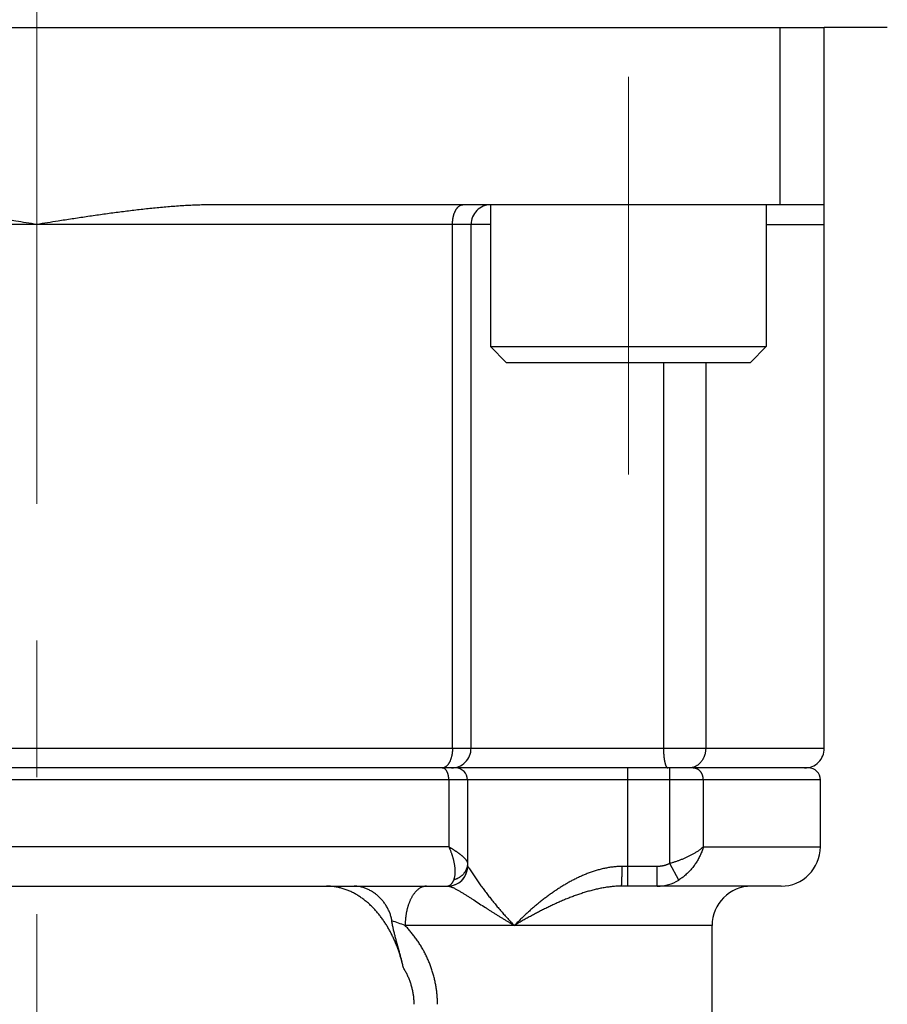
# Model space of a CAD drawing. Header units: millimetres. Extents: x 0 to 1300, y 0 to 891.
# Tile 136 of 142: x 867 to 889, y 488 to 513. Entities that reach past the tile are written whole.
import ezdxf

# ---------------------------------------------------------------- set-up
doc = ezdxf.new("R2010")
doc.units = ezdxf.units.MM
doc.header["$LTSCALE"] = 0.547069
doc.linetypes.add('CENTER', pattern=[50.8, 31.75, -6.35, 6.35, -6.35])
doc.layers.add('NoLayerName_001', color=7, linetype='Continuous')
doc.layers.add('NoLayerName_007', color=7, linetype='Continuous')
doc.styles.get("Standard").update_dxf_attribs({"font": 'txt', "bigfont": 'extfont2'})
doc.dimstyles.get("Standard").update_dxf_attribs({"dimtxt": 2.5, "dimasz": 2.5, "dimexe": 1, "dimexo": 1, "dimtad": 1, "dimdec": 3, "dimzin": 0, "dimdsep": 46, "dimtxsty": 'Standard', "dimcen": 2.5, "dimadec": 3, "dimazin": 0, "dimtfac": 0.75, "dimtdec": 3, "dimtmove": 0, "dimatfit": 3, "dimfxl": 1, "dimarcsym": 0})

# ---------------------------------------------------------------- blocks, each defined once
blk = doc.blocks.new('_OPEN30')
at = {"color": 0, "linetype": 'ByBlock', "lineweight": -2}
for p, q in [((-1, 0.267949), (0, 0)), ((0, 0), (-1, -0.267949)), ((0, 0), (-1, 0))]:
    blk.add_line(p, q, dxfattribs=at)
blk = doc.blocks.new('*D148')
at = {"layer": 'Defpoints', "color": 0}
for p in [(969.104, 617.991), (867.84, 450.491), (976.933, 450.491)]:
    blk.add_point(p, dxfattribs=at)
at = {"layer": 'NoLayerName_001', "color": 0, "linetype": 'Continuous', "lineweight": 13}
for p, q in [((972.104, 617.991), (979.933, 617.991)), ((976.933, 613.491), (976.933, 454.991)), ((870.84, 450.491), (979.933, 450.491))]:
    blk.add_line(p, q, dxfattribs=at)
at = {"layer": 'NoLayerName_001', "color": 0, "lineweight": 13, "xscale": 4.5, "yscale": 4.5, "zscale": 4.5}
for p, rotation in [((976.933, 617.991), 90), ((976.933, 450.491), 270)]:
    blk.add_blockref('_OPEN30', p, dxfattribs=dict(at, rotation=rotation))
at = {"layer": 'NoLayerName_001', "color": 0, "lineweight": 13, "insert": (968.572, 522.92), "char_height": 10.5, "attachment_point": 5, "rotation": 90}
blk.add_mtext('\\W0.8000;168', dxfattribs=at)

msp = doc.modelspace()

# ---------------------------------------------------------------- linework, layer by layer
at = {"layer": 'NoLayerName_001', "color": 4, "linetype": 'CENTER', "lineweight": 13}
msp.add_line((867.8399, 444.82), (867.8399, 722.9913), dxfattribs=at)
at = {"layer": 'NoLayerName_001', "color": 6, "linetype": 'Continuous', "lineweight": 25}
msp.add_line((847.8399, 512.4913), (887.8399, 512.4913), dxfattribs=at)
at = {"layer": 'NoLayerName_001', "color": 7, "linetype": 'Continuous', "lineweight": 25}
msp.add_line((889.4399, 512.4913), (887.8399, 512.4913), dxfattribs=at)
at = {"layer": 'NoLayerName_001', "color": 2, "linetype": 'CENTER', "lineweight": 13}
msp.add_line((882.8637, 501.1447), (882.8637, 511.2378), dxfattribs=at)
at = {"layer": 'NoLayerName_001', "color": 110, "linetype": 'Continuous', "lineweight": 25}
for p, q in [((879.3637, 507.9913), (879.3637, 504.3913)), ((886.3637, 507.9913), (886.3637, 504.3913)), ((879.3637, 504.3913), (886.3637, 504.3913)), ((879.3637, 504.3913), (879.7637, 503.9913)), ((886.3637, 504.3913), (885.9637, 503.9913)), ((879.7637, 503.9913), (885.9637, 503.9913))]:
    msp.add_line(p, q, dxfattribs=at)
at = {"layer": 'NoLayerName_007', "color": 7, "linetype": 'Continuous', "lineweight": 25}
for p, q in [((886.7145, 507.9913), (886.7145, 512.4913)), ((887.8399, 494.1913), (887.8399, 512.4913)), ((887.8399, 507.9913), (872.3399, 507.9913)), ((878.8684, 494.1913), (878.8684, 507.4913)), ((887.4399, 493.6913), (848.2704, 493.6913)), ((878.7767, 493.3913), (878.7767, 491.1913)), ((887.7399, 491.6913), (887.7399, 493.3913)), ((857.4031, 490.6913), (878.2767, 490.6913)), ((886.7399, 490.6913), (882.6873, 490.6913)), ((884.9899, 459.9308), (884.9899, 489.6913))]:
    msp.add_line(p, q, dxfattribs=at)
at = {"layer": 'NoLayerName_007', "color": 8, "linetype": 'Continuous', "lineweight": 25}
for p, q in [((879.3637, 507.4913), (856.3637, 507.4913)), ((878.3963, 494.1913), (878.3963, 507.4913)), ((886.3637, 507.4913), (887.8399, 507.4913)), ((883.7546, 503.9913), (883.7546, 494.1913)), ((884.8271, 503.9913), (884.8271, 494.1913)), ((847.8637, 494.1913), (887.8399, 494.1913)), ((882.8399, 493.6913), (882.8399, 490.6913)), ((883.9169, 491.2689), (883.9169, 493.6913)), ((887.7399, 493.3913), (847.9639, 493.3913)), ((878.3025, 493.3913), (878.3025, 491.6913)), ((884.7675, 491.6913), (884.7675, 493.3913)), ((878.3025, 491.6913), (857.3774, 491.6913)), ((884.7675, 491.6913), (887.7399, 491.6913)), ((884.1414, 490.8465), (883.9169, 491.2689)), ((878.7767, 491.1913), (878.779, 491.1913)), ((883.5969, 491.1913), (882.7039, 491.1913)), ((883.5969, 490.6913), (883.5969, 491.1913)), ((884.9899, 489.6913), (877.1946, 489.6913))]:
    msp.add_line(p, q, dxfattribs=at)
at = {"layer": 'NoLayerName_007', "color": 7, "linetype": 'Continuous', "lineweight": 25}
for centre, radius, start, end in [((879.3684, 507.4913), 0.5, 89.99995, 180), ((878.3684, 494.1913), 0.5, 269.99986, 0), ((887.3399, 494.1913), 0.5, 269.99832, 0), ((878.4767, 493.3913), 0.3, 0, 90), ((887.4399, 493.3913), 0.3, 0, 90.00007), ((886.7399, 491.6913), 1, 270, 0), ((878.2767, 491.1913), 0.5, 270, 0), ((885.9899, 489.6913), 1, 90, 180)]:
    msp.add_arc(centre, radius, start, end, dxfattribs=at)
at = {"layer": 'NoLayerName_007', "color": 8, "linetype": 'Continuous', "lineweight": 25}
for centre, radius, start, end in [((878.1323, 493.8286), 0.1373, 270.01081, 275.0255), ((878.2792, 491.191), 0.4997, 270.00911, 348.78177), ((878.2779, 491.1917), 0.5011, 348.72674, 359.95093), ((883.5973, 491.722), 1.0308, 269.9779, 301.85746), ((872.9202, 478.2619), 12.2025, 69.49516, 71.18264)]:
    msp.add_arc(centre, radius, start, end, dxfattribs=at)
at = {"layer": 'NoLayerName_007', "color": 7, "linetype": 'Continuous', "lineweight": 25}
for points, knots in [([(867.8399, 507.4913), (867.6608, 507.5195), (867.3624, 507.5669), (867.0042, 507.6225), (866.7652, 507.6589), (866.5859, 507.6858), (866.4066, 507.7121), (866.2272, 507.7379), (866.0476, 507.763), (865.868, 507.7874), (865.6883, 507.8109), (865.5085, 507.8336), (865.3285, 507.8553), (865.1484, 507.8759), (864.9682, 507.8953), (864.7878, 507.9133), (864.6072, 507.9299), (864.4265, 507.9449), (864.2457, 507.9583), (864.0647, 507.9697), (863.8836, 507.979), (863.7024, 507.9859), (863.5212, 507.9905), (863.4003, 507.9908), (863.3399, 507.9913)], [0, 0, 0, 0, 0.5438337, 0.9064049, 1.0876883, 1.2689679, 1.4502428, 1.6315127, 1.8127779, 1.9940398, 2.1753005, 2.3565633, 2.5378292, 2.7190981, 2.9003716, 3.0816537, 3.262951, 3.4442727, 3.625618, 3.8069655, 3.988298, 4.1696063, 4.3508895, 4.5321565, 4.5321565, 4.5321565, 4.5321565]), ([(872.3399, 507.9913), (872.2795, 507.9908), (872.1586, 507.9905), (871.9774, 507.9859), (871.7962, 507.979), (871.6151, 507.9697), (871.4341, 507.9583), (871.2533, 507.9449), (871.0726, 507.9299), (870.892, 507.9133), (870.7117, 507.8953), (870.5314, 507.8759), (870.3513, 507.8553), (870.1714, 507.8336), (869.9915, 507.8109), (869.8118, 507.7874), (869.6322, 507.763), (869.4526, 507.7379), (869.2732, 507.7121), (869.0939, 507.6858), (868.9146, 507.6589), (868.6756, 507.6225), (868.3174, 507.5669), (868.019, 507.5195), (867.8399, 507.4913)], [0, 0, 0, 0, 0.181267, 0.3625503, 0.5438585, 0.7251911, 0.9065386, 1.0878838, 1.2692055, 1.4505029, 1.631785, 1.8130585, 1.9943273, 2.1755933, 2.356856, 2.5381168, 2.7193787, 2.9006439, 3.0819138, 3.2631887, 3.4444683, 3.6257516, 3.9883229, 4.5321565, 4.5321565, 4.5321565, 4.5321565]), ([(877.1491, 488.6211), (877.1413, 488.6542), (877.1263, 488.7204), (877.1, 488.819), (877.0715, 488.917), (877.0402, 489.0142), (877.0063, 489.1106), (876.9696, 489.206), (876.9302, 489.3003), (876.8879, 489.3934), (876.8428, 489.4852), (876.7948, 489.5755), (876.7438, 489.6642), (876.6898, 489.7511), (876.6327, 489.8359), (876.5725, 489.9185), (876.5091, 489.9986), (876.4424, 490.0761), (876.3724, 490.1507), (876.2991, 490.2221), (876.2225, 490.29), (876.1425, 490.3541), (876.0593, 490.4139), (875.973, 490.4689), (875.8835, 490.5188), (875.791, 490.5631), (875.6956, 490.6014), (875.5979, 490.6334), (875.4982, 490.6588), (875.3973, 490.6771), (875.2955, 490.6893), (875.2274, 490.69), (875.1934, 490.6913)], [0, 0, 0, 0, 0.1018955, 0.2038968, 0.3059737, 0.4081014, 0.5102616, 0.6124418, 0.714637, 0.8168489, 0.9190873, 1.0213662, 1.1236633, 1.2259397, 1.3281724, 1.4303566, 1.532507, 1.6346592, 1.7368714, 1.839211, 1.9416348, 2.0440578, 2.146436, 2.2487726, 2.3511238, 2.4536034, 2.5563191, 2.6591525, 2.761939, 2.8645407, 2.9668571, 3.0688371, 3.0688371, 3.0688371, 3.0688371]), ([(876.8561, 489.8122), (876.8535, 489.8275), (876.8489, 489.8583), (876.8384, 489.9039), (876.8258, 489.9491), (876.8109, 489.9937), (876.7939, 490.0376), (876.7748, 490.0807), (876.7539, 490.123), (876.7311, 490.1643), (876.7065, 490.2046), (876.6804, 490.2438), (876.6527, 490.2817), (876.6235, 490.3184), (876.5929, 490.3539), (876.5608, 490.388), (876.5274, 490.4207), (876.4927, 490.452), (876.4567, 490.4818), (876.4194, 490.5101), (876.381, 490.5369), (876.3414, 490.5619), (876.3007, 490.585), (876.2589, 490.6063), (876.2161, 490.6254), (876.1724, 490.6423), (876.1278, 490.657), (876.0824, 490.6692), (876.0365, 490.6789), (875.9901, 490.6859), (875.9435, 490.6905), (875.9123, 490.6908), (875.8968, 490.6913)], [0, 0, 0, 0, 0.0466692, 0.0934353, 0.1403101, 0.1872929, 0.2343713, 0.2815229, 0.3287164, 0.3759128, 0.423067, 0.4701307, 0.517092, 0.5639709, 0.6107875, 0.6575615, 0.704312, 0.7510581, 0.7978191, 0.8446091, 0.8914162, 0.9382265, 0.9850357, 1.0318502, 1.0786881, 1.1255798, 1.1725379, 1.2195136, 1.2664573, 1.3133307, 1.3601094, 1.4067853, 1.4067853, 1.4067853, 1.4067853]), ([(877.1491, 488.6211), (877.1455, 488.637), (877.1383, 488.669), (877.127, 488.7167), (877.1154, 488.7644), (877.1034, 488.812), (877.0912, 488.8596), (877.0788, 488.907), (877.0662, 488.9545), (877.0534, 489.0019), (877.0232, 489.1124), (876.9924, 489.2227), (876.9624, 489.3332), (876.9497, 489.3806), (876.9373, 489.4281), (876.9252, 489.4757), (876.9134, 489.5233), (876.9021, 489.5711), (876.8913, 489.619), (876.8812, 489.6671), (876.8719, 489.7153), (876.8633, 489.7636), (876.8586, 489.796), (876.8561, 489.8122)], [0, 0, 0, 0, 0.0490773, 0.0981529, 0.1472293, 0.196308, 0.2453899, 0.2944752, 0.3435637, 0.3926545, 0.4417467, 0.6871744, 0.7362489, 0.7853239, 0.834403, 0.8834908, 0.932593, 0.9817078, 1.0308234, 1.0799307, 1.1290253, 1.1781077, 1.2271847, 1.2271847, 1.2271847, 1.2271847])]:
    msp.add_open_spline(points, degree=3, knots=knots, dxfattribs=at)
at = {"layer": 'NoLayerName_007', "color": 8, "linetype": 'Continuous', "lineweight": 25}
for points, knots in [([(878.3963, 507.4913), (878.3963, 507.4971), (878.3963, 507.5087), (878.3969, 507.5262), (878.3976, 507.5437), (878.3988, 507.5611), (878.4002, 507.5785), (878.402, 507.5959), (878.4042, 507.6133), (878.4067, 507.6306), (878.4095, 507.6479), (878.4127, 507.6652), (878.4162, 507.6823), (878.4201, 507.6994), (878.4244, 507.7164), (878.4291, 507.7334), (878.4342, 507.7501), (878.4397, 507.7668), (878.4457, 507.7832), (878.4521, 507.7995), (878.4591, 507.8155), (878.4666, 507.8314), (878.4746, 507.8469), (878.4831, 507.8622), (878.4923, 507.8771), (878.502, 507.8916), (878.5124, 507.9057), (878.5234, 507.9192), (878.5352, 507.9321), (878.5479, 507.9442), (878.5616, 507.9554), (878.5764, 507.9654), (878.592, 507.9742), (878.6084, 507.9815), (878.6253, 507.9869), (878.6426, 507.9906), (878.6544, 507.9909), (878.6602, 507.9913)], [0, 0, 0, 0, 0.01746569, 0.03493762, 0.05241523, 0.0698982, 0.0873864, 0.10487998, 0.12237931, 0.13988504, 0.15739809, 0.17491963, 0.19245116, 0.20999273, 0.22753798, 0.24508014, 0.26261418, 0.28013692, 0.29764718, 0.31514593, 0.33263645, 0.35012446, 0.36761824, 0.38512087, 0.40261807, 0.42009804, 0.43755586, 0.45499542, 0.47244174, 0.4899515, 0.50761667, 0.52548373, 0.54343067, 0.56133344, 0.57910594, 0.59671445, 0.61419426, 0.61419426, 0.61419426, 0.61419426]), ([(878.3963, 494.1913), (878.3962, 494.1846), (878.3962, 494.1711), (878.3955, 494.151), (878.3945, 494.1308), (878.393, 494.1107), (878.3911, 494.0906), (878.3887, 494.0705), (878.3858, 494.0505), (878.3825, 494.0305), (878.3787, 494.0107), (878.3744, 493.9909), (878.3695, 493.9713), (878.3642, 493.9519), (878.3583, 493.9326), (878.3519, 493.9135), (878.3449, 493.8946), (878.3373, 493.8759), (878.3291, 493.8576), (878.3201, 493.8395), (878.3104, 493.8219), (878.2999, 493.8046), (878.2885, 493.7879), (878.2763, 493.7718), (878.263, 493.7565), (878.2489, 493.7421), (878.2384, 493.7337), (878.2333, 493.7293)], [0, 0, 0, 0, 0.02011632, 0.04027138, 0.06045612, 0.08066217, 0.10088189, 0.12110847, 0.1413359, 0.16155911, 0.181774, 0.2019775, 0.22216765, 0.24234367, 0.262506, 0.28265641, 0.30279652, 0.32292495, 0.34304465, 0.36316538, 0.38330427, 0.40348648, 0.42372563, 0.44396997, 0.46417165, 0.48431197, 0.50440706, 0.50440706, 0.50440706, 0.50440706]), ([(883.7546, 494.1913), (883.7546, 494.1869), (883.7546, 494.1781), (883.7547, 494.1649), (883.7549, 494.1517), (883.7552, 494.1385), (883.7555, 494.1254), (883.756, 494.1122), (883.7565, 494.099), (883.7571, 494.0858), (883.7577, 494.0727), (883.7585, 494.0595), (883.7593, 494.0463), (883.7603, 494.0332), (883.7613, 494.02), (883.7624, 494.0069), (883.7637, 493.9937), (883.765, 493.9806), (883.7664, 493.9675), (883.7679, 493.9544), (883.7695, 493.9413), (883.7713, 493.9283), (883.7731, 493.9152), (883.7751, 493.9022), (883.7772, 493.8892), (883.7795, 493.8762), (883.7819, 493.8633), (883.7845, 493.8503), (883.7873, 493.8374), (883.7903, 493.8244), (883.7936, 493.8116), (883.7971, 493.7988), (883.8007, 493.7863), (883.8047, 493.7739), (883.8089, 493.7617), (883.8136, 493.7496), (883.8192, 493.7373), (883.8258, 493.7248), (883.8332, 493.7124), (883.8399, 493.7054), (883.843, 493.7018)], [0, 0, 0, 0, 0.01318312, 0.02636693, 0.03955135, 0.0527363, 0.06592175, 0.0791077, 0.09229414, 0.10548114, 0.11866875, 0.13185709, 0.14504629, 0.15823652, 0.17142796, 0.18462084, 0.19781538, 0.21101058, 0.22420421, 0.23739401, 0.25057787, 0.26375374, 0.2769197, 0.29007521, 0.30322773, 0.31638808, 0.32956762, 0.34277836, 0.35603292, 0.36933159, 0.38262702, 0.39586141, 0.40897795, 0.42192118, 0.43472287, 0.44765142, 0.46103277, 0.47520394, 0.48991999, 0.50417545, 0.50417545, 0.50417545, 0.50417545]), ([(884.8271, 494.1913), (884.8269, 494.1828), (884.8268, 494.1657), (884.8249, 494.14), (884.822, 494.1144), (884.818, 494.0888), (884.8128, 494.0634), (884.8065, 494.0382), (884.799, 494.0133), (884.7905, 493.9887), (884.7808, 493.9646), (884.77, 493.9411), (884.7581, 493.9181), (884.7451, 493.8958), (884.731, 493.8742), (884.7158, 493.8535), (884.6996, 493.8336), (884.6823, 493.8147), (884.6639, 493.7969), (884.6446, 493.7801), (884.6242, 493.7646), (884.6029, 493.7503), (884.5807, 493.7373), (884.5578, 493.7258), (884.5341, 493.7158), (884.51, 493.7072), (884.4934, 493.7032), (884.4852, 493.7009)], [0, 0, 0, 0, 0.02555389, 0.05124352, 0.07704449, 0.10293187, 0.12888076, 0.15486693, 0.1808674, 0.206861, 0.23282905, 0.25875595, 0.28462983, 0.31044326, 0.33619395, 0.36188486, 0.38752237, 0.41311749, 0.43868698, 0.46425396, 0.48984854, 0.51549963, 0.54118696, 0.56687229, 0.59252272, 0.61811299, 0.6436278, 0.6436278, 0.6436278, 0.6436278]), ([(878.1838, 493.7009), (878.183, 493.7006), (878.1813, 493.7), (878.1787, 493.6991), (878.1762, 493.6983), (878.1736, 493.6975), (878.171, 493.6967), (878.1684, 493.696), (878.1657, 493.6953), (878.1631, 493.6947), (878.1604, 493.6941), (878.1578, 493.6936), (878.1551, 493.6932), (878.1524, 493.6927), (878.1497, 493.6924), (878.147, 493.6921), (878.1453, 493.6919), (878.1444, 493.6918)], [0, 0, 0, 0, 0.002703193, 0.005409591, 0.008118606, 0.010829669, 0.013542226, 0.016255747, 0.018969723, 0.021683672, 0.024397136, 0.027109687, 0.029820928, 0.032530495, 0.035238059, 0.037943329, 0.040646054, 0.040646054, 0.040646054, 0.040646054]), ([(878.1855, 493.6809), (878.1847, 493.6813), (878.183, 493.6822), (878.1804, 493.6833), (878.1778, 493.6845), (878.1752, 493.6855), (878.1725, 493.6864), (878.1698, 493.6873), (878.1671, 493.6881), (878.1643, 493.6888), (878.1616, 493.6895), (878.1588, 493.69), (878.156, 493.6905), (878.1532, 493.6908), (878.1504, 493.6911), (878.1475, 493.6912), (878.1457, 493.6913), (878.1447, 493.6913)], [0, 0, 0, 0, 0.002812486, 0.00563577, 0.008467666, 0.011306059, 0.014148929, 0.016994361, 0.019840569, 0.022685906, 0.025528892, 0.028368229, 0.03120282, 0.034031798, 0.03685454, 0.039670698, 0.04248022, 0.04248022, 0.04248022, 0.04248022]), ([(878.2333, 493.7293), (878.2326, 493.7288), (878.2311, 493.7276), (878.2288, 493.7259), (878.2265, 493.7242), (878.2242, 493.7225), (878.2218, 493.7209), (878.2194, 493.7193), (878.217, 493.7177), (878.2146, 493.7162), (878.2121, 493.7147), (878.2097, 493.7133), (878.2072, 493.7118), (878.2047, 493.7105), (878.2021, 493.7091), (878.1996, 493.7078), (878.197, 493.7066), (878.1944, 493.7053), (878.1918, 493.7042), (878.1892, 493.7031), (878.1865, 493.702), (878.1847, 493.7013), (878.1838, 493.7009)], [0, 0, 0, 0, 0.002859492, 0.005718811, 0.008578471, 0.011439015, 0.014301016, 0.017164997, 0.020030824, 0.022898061, 0.025766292, 0.028635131, 0.031504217, 0.034373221, 0.037241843, 0.040109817, 0.042976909, 0.045842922, 0.048707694, 0.051571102, 0.054433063, 0.057293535, 0.057293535, 0.057293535, 0.057293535]), ([(878.3025, 493.3913), (878.3024, 493.3966), (878.3024, 493.4073), (878.3017, 493.4234), (878.3007, 493.4394), (878.2992, 493.4554), (878.2972, 493.4713), (878.2947, 493.4872), (878.2916, 493.5031), (878.2879, 493.5188), (878.2837, 493.5346), (878.2788, 493.5502), (878.2732, 493.5658), (878.267, 493.5812), (878.26, 493.5965), (878.2523, 493.6114), (878.2437, 493.6257), (878.2341, 493.6392), (878.2236, 493.6517), (878.2121, 493.663), (878.1995, 493.6731), (878.1901, 493.6782), (878.1855, 493.6809)], [0, 0, 0, 0, 0.01607717, 0.03213614, 0.04818396, 0.06423004, 0.0802863, 0.09636732, 0.11249037, 0.12867557, 0.14494589, 0.16132714, 0.17784798, 0.19453666, 0.21134478, 0.2281516, 0.24485473, 0.2613812, 0.27769595, 0.29381194, 0.30980119, 0.32580463, 0.32580463, 0.32580463, 0.32580463]), ([(883.843, 493.7018), (883.8466, 493.6993), (883.853, 493.6927), (883.862, 493.6922), (883.8662, 493.6913)], [0, 0, 0, 0, 0.01320808, 0.025900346, 0.025900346, 0.025900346, 0.025900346]), ([(884.4852, 493.7009), (884.4834, 493.7005), (884.4798, 493.6997), (884.4743, 493.6986), (884.4689, 493.6975), (884.4634, 493.6965), (884.4579, 493.6956), (884.4524, 493.6948), (884.4468, 493.6941), (884.4413, 493.6934), (884.4358, 493.6928), (884.4302, 493.6924), (884.4246, 493.692), (884.4191, 493.6917), (884.4135, 493.6914), (884.4079, 493.6913), (884.4042, 493.6913), (884.4024, 493.6913)], [0, 0, 0, 0, 0.005562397, 0.011129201, 0.016699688, 0.022273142, 0.027848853, 0.033426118, 0.039004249, 0.044582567, 0.05016041, 0.055737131, 0.061312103, 0.066884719, 0.072454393, 0.078020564, 0.083582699, 0.083582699, 0.083582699, 0.083582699]), ([(884.7675, 493.3913), (884.7674, 493.397), (884.7673, 493.4086), (884.7659, 493.426), (884.7637, 493.4433), (884.7605, 493.4607), (884.7565, 493.4779), (884.7517, 493.4949), (884.7459, 493.5116), (884.7393, 493.528), (884.7319, 493.544), (884.7236, 493.5596), (884.7145, 493.5746), (884.7045, 493.589), (884.6937, 493.6027), (884.6821, 493.6157), (884.6697, 493.6278), (884.6565, 493.6391), (884.6426, 493.6495), (884.628, 493.6589), (884.6128, 493.6672), (884.597, 493.6744), (884.5806, 493.6804), (884.5639, 493.6852), (884.5468, 493.6886), (884.5296, 493.6909), (884.5181, 493.691), (884.5124, 493.6913)], [0, 0, 0, 0, 0.01728813, 0.03470442, 0.05222486, 0.06982475, 0.08747943, 0.10516497, 0.12285893, 0.140541, 0.15819384, 0.1758038, 0.19336173, 0.21086391, 0.22831284, 0.24571644, 0.26308022, 0.2804115, 0.29772258, 0.31503162, 0.33236344, 0.3497435, 0.36715542, 0.38456478, 0.4019412, 0.41926112, 0.43651087, 0.43651087, 0.43651087, 0.43651087]), ([(878.3025, 491.6913), (878.3064, 491.6824), (878.3143, 491.6647), (878.3256, 491.638), (878.3366, 491.6111), (878.3472, 491.584), (878.3574, 491.5568), (878.3673, 491.5294), (878.3767, 491.5019), (878.3858, 491.4743), (878.3944, 491.4465), (878.4027, 491.4186), (878.4106, 491.3906), (878.4179, 491.3625), (878.4249, 491.3342), (878.4312, 491.3059), (878.4371, 491.2774), (878.4424, 491.2488), (878.4471, 491.2201), (878.4512, 491.1913), (878.4546, 491.1625), (878.4572, 491.1335), (878.459, 491.1045), (878.4599, 491.0754), (878.4598, 491.0462), (878.4587, 491.017), (878.4564, 490.9879), (878.4529, 490.9588), (878.4479, 490.93), (878.4413, 490.9015), (878.4332, 490.8736), (878.4258, 490.8556), (878.4224, 490.8465)], [0, 0, 0, 0, 0.02905462, 0.05811393, 0.08717767, 0.1162456, 0.14531753, 0.17439332, 0.20347289, 0.2325562, 0.26164328, 0.29073317, 0.31982231, 0.34890771, 0.37798763, 0.40706164, 0.43613074, 0.46519741, 0.49426568, 0.52333913, 0.55241464, 0.58149129, 0.61057374, 0.6396728, 0.66880595, 0.69799784, 0.72726655, 0.75655767, 0.78580754, 0.81498012, 0.84407206, 0.87311804, 0.87311804, 0.87311804, 0.87311804]), ([(878.3025, 491.6913), (878.3087, 491.6876), (878.321, 491.6803), (878.3396, 491.6692), (878.3581, 491.658), (878.3765, 491.6467), (878.3949, 491.6354), (878.4132, 491.6239), (878.4314, 491.6123), (878.4496, 491.6006), (878.4676, 491.5887), (878.4856, 491.5766), (878.5035, 491.5643), (878.5212, 491.5519), (878.5388, 491.5393), (878.5563, 491.5264), (878.5735, 491.5134), (878.5906, 491.5001), (878.6075, 491.4866), (878.6242, 491.473), (878.6406, 491.459), (878.6567, 491.4449), (878.6726, 491.4304), (878.688, 491.4155), (878.703, 491.4), (878.7175, 491.3839), (878.7315, 491.367), (878.7448, 491.3492), (878.7572, 491.3306), (878.7674, 491.311), (878.7752, 491.2905), (878.7758, 491.276), (878.7767, 491.2689)], [0, 0, 0, 0, 0.02160667, 0.04320966, 0.06481029, 0.08641011, 0.10801086, 0.12961452, 0.15122337, 0.17284, 0.1944673, 0.21610858, 0.23776724, 0.25944019, 0.28111734, 0.30278875, 0.324445, 0.34607728, 0.36767739, 0.38923783, 0.41075181, 0.43221588, 0.45365379, 0.47511059, 0.4966417, 0.51831464, 0.54021055, 0.56242454, 0.58486218, 0.60704192, 0.62871131, 0.65012812, 0.65012812, 0.65012812, 0.65012812]), ([(884.7675, 491.6913), (884.7581, 491.6827), (884.7395, 491.6652), (884.7101, 491.6407), (884.6798, 491.6171), (884.6488, 491.5946), (884.6171, 491.5729), (884.585, 491.552), (884.5524, 491.5318), (884.5195, 491.5123), (884.4861, 491.4935), (884.4524, 491.4753), (884.4184, 491.4577), (884.3841, 491.4407), (884.3495, 491.4243), (884.3146, 491.4084), (884.2794, 491.393), (884.244, 491.3782), (884.2084, 491.364), (884.1726, 491.3502), (884.1366, 491.3371), (884.1003, 491.3244), (884.0639, 491.3123), (884.0274, 491.3006), (883.9907, 491.2895), (883.9539, 491.2789), (883.9292, 491.2723), (883.9169, 491.2689)], [0, 0, 0, 0, 0.03827546, 0.07657287, 0.1149045, 0.15326318, 0.1916249, 0.22995821, 0.2682637, 0.30655424, 0.34484018, 0.38312953, 0.42142806, 0.45973919, 0.49806344, 0.53640014, 0.57474807, 0.61310552, 0.65147031, 0.68983975, 0.72821073, 0.76657972, 0.80494274, 0.84329543, 0.88163306, 0.91995051, 0.95824231, 0.95824231, 0.95824231, 0.95824231]), ([(884.7675, 491.6913), (884.7624, 491.6742), (884.7526, 491.6399), (884.7351, 491.5893), (884.7159, 491.5392), (884.6948, 491.4899), (884.6719, 491.4413), (884.6473, 491.3935), (884.6209, 491.3466), (884.5928, 491.3006), (884.5632, 491.2555), (884.5319, 491.2116), (884.4991, 491.1687), (884.4649, 491.127), (884.4291, 491.0866), (884.392, 491.0475), (884.3535, 491.0099), (884.3136, 490.9738), (884.2725, 490.9393), (884.23, 490.9065), (884.1865, 490.8753), (884.1563, 490.8563), (884.1414, 490.8465)], [0, 0, 0, 0, 0.0534688, 0.1069957, 0.1605849, 0.2142378, 0.2679531, 0.3217276, 0.3755561, 0.429432, 0.4833475, 0.5372937, 0.5912577, 0.6452181, 0.6991543, 0.7530485, 0.8068857, 0.8606547, 0.9143481, 0.9679634, 1.0215027, 1.074974, 1.074974, 1.074974, 1.074974]), ([(878.7767, 491.2689), (878.7765, 491.2611), (878.7763, 491.2454), (878.774, 491.2219), (878.7704, 491.1986), (878.7655, 491.1755), (878.7592, 491.1527), (878.7516, 491.1303), (878.7427, 491.1085), (878.7327, 491.0872), (878.7214, 491.0665), (878.7089, 491.0464), (878.6954, 491.0271), (878.6808, 491.0085), (878.6652, 490.9907), (878.6486, 490.9737), (878.6311, 490.9575), (878.6128, 490.9422), (878.5937, 490.9277), (878.574, 490.9142), (878.5537, 490.9016), (878.5328, 490.8899), (878.5114, 490.8792), (878.4896, 490.8694), (878.4675, 490.8607), (878.4451, 490.8529), (878.4299, 490.8487), (878.4224, 490.8465)], [0, 0, 0, 0, 0.02349468, 0.04704867, 0.0706477, 0.09427285, 0.117902, 0.14151104, 0.16508355, 0.1886341, 0.21218231, 0.23574523, 0.25933777, 0.28297309, 0.30666267, 0.33041291, 0.35422359, 0.37808903, 0.40199881, 0.42593845, 0.4498901, 0.47383316, 0.49774489, 0.52160105, 0.54537646, 0.56904558, 0.59258312, 0.59258312, 0.59258312, 0.59258312]), ([(883.9169, 491.2689), (883.9104, 491.2656), (883.8974, 491.2588), (883.8773, 491.2496), (883.857, 491.2409), (883.8363, 491.233), (883.8153, 491.2258), (883.794, 491.2192), (883.7726, 491.2133), (883.7509, 491.2082), (883.7291, 491.2037), (883.7071, 491.1998), (883.6851, 491.1967), (883.6631, 491.1943), (883.641, 491.1926), (883.6189, 491.1915), (883.6042, 491.1914), (883.5969, 491.1913)], [0, 0, 0, 0, 0.02198453, 0.04403384, 0.06614259, 0.08830386, 0.11050932, 0.13274943, 0.15501354, 0.17729014, 0.19956692, 0.22183099, 0.24406902, 0.26626732, 0.28841208, 0.31048943, 0.33248562, 0.33248562, 0.33248562, 0.33248562]), ([(878.779, 491.1913), (878.7795, 491.1911), (878.7806, 491.1909), (878.7819, 491.1901), (878.7832, 491.1891), (878.7844, 491.188), (878.7855, 491.1869), (878.7864, 491.1858), (878.787, 491.1851), (878.7873, 491.1849)], [0, 0, 0, 0, 0.001590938, 0.003193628, 0.004787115, 0.006387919, 0.007997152, 0.009605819, 0.010671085, 0.010671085, 0.010671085, 0.010671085]), ([(878.7873, 491.1849), (878.788, 491.1841), (878.7894, 491.1825), (878.7914, 491.18), (878.7934, 491.1775), (878.7954, 491.1749), (878.7973, 491.1724), (878.7992, 491.1698), (878.8011, 491.1672), (878.803, 491.1646), (878.8049, 491.162), (878.8067, 491.1594), (878.8086, 491.1568), (878.8104, 491.1541), (878.8122, 491.1515), (878.814, 491.1489), (878.8164, 491.1453), (878.82, 491.14), (878.823, 491.1356), (878.8248, 491.1329)], [0, 0, 0, 0, 0.003205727, 0.006412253, 0.009619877, 0.012827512, 0.016034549, 0.019241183, 0.022447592, 0.025653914, 0.028860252, 0.032066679, 0.035273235, 0.038479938, 0.041686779, 0.044893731, 0.048100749, 0.054514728, 0.064134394, 0.064134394, 0.064134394, 0.064134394]), ([(878.8248, 491.1329), (878.8362, 491.1159), (878.8704, 491.0649), (878.9156, 490.9967), (878.9612, 490.9287), (878.9957, 490.8779), (879.0306, 490.8274), (879.0659, 490.7772), (879.1016, 490.7272), (879.1376, 490.6775), (879.1739, 490.628), (879.2106, 490.5787), (879.2476, 490.5297), (879.2849, 490.4809), (879.3225, 490.4324), (879.3604, 490.3841), (879.3986, 490.336), (879.4372, 490.2882), (879.476, 490.2406), (879.5151, 490.1933), (879.5546, 490.1463), (879.5944, 490.0995), (879.6345, 490.053), (879.6749, 490.0067), (879.7156, 489.9608), (879.7567, 489.9151), (879.798, 489.8697), (879.8397, 489.8246), (879.8818, 489.7799), (879.9241, 489.7354), (879.9526, 489.706), (879.9668, 489.6913)], [0, 0, 0, 0, 0.0613962, 0.1841896, 0.245585, 0.3069797, 0.3683759, 0.4297744, 0.4911753, 0.5525784, 0.6139834, 0.6753893, 0.7367951, 0.7981998, 0.8596032, 0.9210058, 0.9824079, 1.0438098, 1.1052122, 1.1666155, 1.2280206, 1.2894281, 1.3508378, 1.4122489, 1.4736602, 1.535071, 1.5964804, 1.6578877, 1.7192923, 1.7806936, 1.8420912, 1.8420912, 1.8420912, 1.8420912]), ([(882.7039, 491.1913), (882.6685, 491.1903), (882.5975, 491.1897), (882.4912, 491.1804), (882.3854, 491.1665), (882.2801, 491.1474), (882.1756, 491.1238), (882.0721, 491.0958), (881.9696, 491.0639), (881.8685, 491.0285), (881.7688, 490.9898), (881.6705, 490.948), (881.5737, 490.9033), (881.4783, 490.856), (881.3842, 490.8061), (881.2914, 490.7538), (881.1999, 490.6993), (881.1097, 490.6429), (881.0206, 490.5845), (880.9328, 490.5243), (880.8462, 490.4625), (880.7607, 490.399), (880.6764, 490.3339), (880.5932, 490.2674), (880.5111, 490.1996), (880.4301, 490.1304), (880.3503, 490.0601), (880.2715, 489.9885), (880.1937, 489.9158), (880.117, 489.842), (880.0412, 489.7673), (879.9917, 489.7165), (879.9668, 489.6913)], [0, 0, 0, 0, 0.1064032, 0.2129346, 0.3196659, 0.4266173, 0.5337625, 0.6410335, 0.7483251, 0.8554991, 0.962434, 1.0691682, 1.1757694, 1.2822904, 1.3887697, 1.4952322, 1.6016899, 1.7081432, 1.8145913, 1.9210438, 2.0275075, 2.1339844, 2.2404724, 2.3469648, 2.4534513, 2.5599208, 2.6663747, 2.7728175, 2.8792513, 2.9856763, 3.0920904, 3.1984899, 3.1984899, 3.1984899, 3.1984899]), ([(882.6872, 490.6913), (882.6882, 490.6941), (882.6907, 490.6996), (882.6915, 490.7088), (882.6926, 490.7178), (882.6934, 490.7269), (882.6941, 490.7359), (882.6948, 490.745), (882.6953, 490.7541), (882.6959, 490.7632), (882.6963, 490.7723), (882.6968, 490.7814), (882.6972, 490.7905), (882.6976, 490.7996), (882.698, 490.8087), (882.6983, 490.8178), (882.6988, 490.83), (882.6993, 490.8451), (882.6998, 490.8633), (882.7004, 490.8816), (882.7008, 490.8998), (882.7012, 490.918), (882.7016, 490.9362), (882.702, 490.9575), (882.7024, 490.9818), (882.7028, 491.0091), (882.7031, 491.0364), (882.7034, 491.0637), (882.7036, 491.0911), (882.7038, 491.1184), (882.7039, 491.1457), (882.7039, 491.17), (882.7039, 491.1852), (882.7039, 491.1913)], [0, 0, 0, 0, 0.00907492, 0.01798172, 0.02726436, 0.03633246, 0.04537477, 0.05446, 0.06357644, 0.0727113, 0.08185157, 0.09098477, 0.10010705, 0.10922059, 0.11832767, 0.12743057, 0.13653154, 0.15473644, 0.17295107, 0.19117264, 0.20939757, 0.22762225, 0.24584442, 0.26406456, 0.2913926, 0.31872027, 0.34604902, 0.37337872, 0.40070908, 0.42803981, 0.45537059, 0.48270112, 0.50092116, 0.50092116, 0.50092116, 0.50092116]), ([(878.4224, 490.8465), (878.4212, 490.8438), (878.4189, 490.8384), (878.4153, 490.8303), (878.4115, 490.8223), (878.4077, 490.8143), (878.4037, 490.8063), (878.3996, 490.7985), (878.3953, 490.7907), (878.391, 490.783), (878.3865, 490.7754), (878.3818, 490.768), (878.377, 490.7606), (878.3719, 490.7534), (878.3666, 490.7463), (878.3609, 490.7394), (878.3549, 490.7327), (878.3485, 490.7261), (878.3417, 490.7199), (878.3345, 490.714), (878.327, 490.7085), (878.3192, 490.7036), (878.3111, 490.6994), (878.3028, 490.6959), (878.2942, 490.6933), (878.2855, 490.6916), (878.2796, 490.6915), (878.2767, 490.6913)], [0, 0, 0, 0, 0.00886305, 0.01773699, 0.02661636, 0.03549594, 0.04437071, 0.05323594, 0.06208716, 0.07092019, 0.07973153, 0.0885266, 0.09732126, 0.10613503, 0.11499133, 0.12391784, 0.13294685, 0.14210958, 0.15137589, 0.16067977, 0.16996312, 0.17917897, 0.18829459, 0.19729545, 0.20618967, 0.21501293, 0.22383286, 0.22383286, 0.22383286, 0.22383286]), ([(877.74, 490.6913), (877.7297, 490.6907), (877.709, 490.6904), (877.6783, 490.6852), (877.6481, 490.6774), (877.6189, 490.6668), (877.5908, 490.6536), (877.5638, 490.6381), (877.5381, 490.6207), (877.5137, 490.6016), (877.4905, 490.581), (877.4686, 490.5591), (877.4478, 490.5361), (877.4282, 490.5121), (877.4096, 490.4873), (877.3921, 490.4618), (877.3756, 490.4356), (877.36, 490.4088), (877.3452, 490.3816), (877.3313, 490.3539), (877.3182, 490.3259), (877.3059, 490.2974), (877.2944, 490.2687), (877.2836, 490.2396), (877.2735, 490.2102), (877.2641, 490.1806), (877.2554, 490.1508), (877.2473, 490.1208), (877.2398, 490.0907), (877.233, 490.0604), (877.2267, 490.03), (877.221, 489.9994), (877.2159, 489.9689), (877.2113, 489.9382), (877.2073, 489.9075), (877.2039, 489.8767), (877.201, 489.8458), (877.1986, 489.815), (877.1968, 489.7841), (877.196, 489.7634), (877.1956, 489.7531)], [0, 0, 0, 0, 0.030967, 0.0620437, 0.093168, 0.1242454, 0.1552681, 0.1862916, 0.2173203, 0.2483194, 0.2792992, 0.3102866, 0.3412823, 0.3722638, 0.4032232, 0.4341789, 0.4651399, 0.4961045, 0.527063, 0.5580166, 0.5889761, 0.6199497, 0.6509424, 0.6819568, 0.7129927, 0.7440475, 0.7751164, 0.8061922, 0.8372659, 0.8683267, 0.8993695, 0.9303965, 0.9614098, 0.9924113, 1.0234024, 1.054384, 1.0853567, 1.1163208, 1.1472762, 1.1782225, 1.1782225, 1.1782225, 1.1782225]), ([(878.2793, 490.6913), (878.2923, 490.6896), (878.3187, 490.6881), (878.3563, 490.6756), (878.393, 490.6613), (878.4288, 490.645), (878.4641, 490.6276), (878.4989, 490.6092), (878.5333, 490.59), (878.5674, 490.5702), (878.6013, 490.5503), (878.6351, 490.53), (878.6686, 490.5095), (878.7021, 490.4888), (878.7355, 490.468), (878.7688, 490.447), (878.802, 490.426), (878.8352, 490.4048), (878.8793, 490.3765), (879.0116, 490.2912), (879.1546, 490.1982), (879.298, 490.106), (879.3642, 490.0635), (879.4306, 490.0213), (879.4971, 489.9791), (879.5637, 489.9373), (879.6194, 489.9025), (879.6639, 489.8749), (879.6974, 489.8542), (879.7309, 489.8336), (879.7645, 489.813), (879.7981, 489.7925), (879.8317, 489.7721), (879.8654, 489.7518), (879.8992, 489.7315), (879.9329, 489.7113), (879.9555, 489.698), (879.9668, 489.6913)], [0, 0, 0, 0, 0.0393447, 0.0788497, 0.118184, 0.1575006, 0.1968397, 0.236215, 0.2756174, 0.3150209, 0.3544001, 0.3937582, 0.4331024, 0.4724391, 0.511774, 0.5511119, 0.5904548, 0.629802, 0.6691523, 0.7478577, 1.1019973, 1.1806936, 1.2593913, 1.3380905, 1.4167914, 1.4954934, 1.5741955, 1.6135464, 1.6528971, 1.6922476, 1.7315978, 1.7709476, 1.8102972, 1.8496464, 1.8889954, 1.9283442, 1.9676928, 1.9676928, 1.9676928, 1.9676928]), ([(882.6872, 490.6913), (882.6482, 490.6903), (882.5701, 490.6897), (882.4533, 490.6804), (882.3368, 490.6667), (882.2208, 490.6481), (882.1055, 490.6252), (881.9909, 490.5986), (881.8773, 490.5687), (881.7646, 490.5358), (881.6529, 490.5002), (881.5422, 490.4621), (881.4323, 490.4217), (881.3233, 490.3792), (881.2151, 490.3347), (881.1075, 490.2884), (881.0007, 490.2405), (880.8946, 490.1911), (880.7891, 490.1402), (880.6843, 490.0879), (880.5801, 490.0344), (880.4765, 489.9797), (880.3735, 489.9239), (880.271, 489.867), (880.1691, 489.8093), (880.0676, 489.7508), (880.0004, 489.711), (879.9668, 489.6913)], [0, 0, 0, 0, 0.1170254, 0.2341432, 0.3514245, 0.4688798, 0.5864657, 0.7040907, 0.8216217, 0.9389576, 1.0561433, 1.1732355, 1.2902771, 1.4072986, 1.524319, 1.6413475, 1.7583925, 1.8754619, 1.9925596, 2.109686, 2.2268376, 2.3440079, 2.4611875, 2.5783638, 2.6955218, 2.8126441, 2.9297111, 2.9297111, 2.9297111, 2.9297111]), ([(877.1956, 489.7531), (877.1953, 489.7428), (877.1946, 489.7222), (877.1946, 489.7016), (877.1946, 489.6913)], [0, 0, 0, 0, 0.030936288, 0.061861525, 0.061861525, 0.061861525, 0.061861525]), ([(878.0156, 487.6913), (878.0149, 487.728), (878.0145, 487.8016), (878.0073, 487.9118), (877.9963, 488.0219), (877.9807, 488.1316), (877.961, 488.2408), (877.9369, 488.3492), (877.9086, 488.4566), (877.8761, 488.5629), (877.8396, 488.6678), (877.7989, 488.7711), (877.7542, 488.8727), (877.7056, 488.9724), (877.6533, 489.0702), (877.5974, 489.1658), (877.538, 489.2594), (877.4753, 489.3506), (877.4096, 489.4396), (877.3408, 489.5261), (877.2695, 489.6104), (877.2193, 489.6641), (877.1946, 489.6913)], [0, 0, 0, 0, 0.1102059, 0.2206348, 0.3312611, 0.4420541, 0.5529798, 0.6640019, 0.7750826, 0.8861842, 0.9972698, 1.1083046, 1.2192612, 1.3301489, 1.440986, 1.5517804, 1.6625297, 1.7732224, 1.8838384, 1.9943502, 2.1047233, 2.2149173, 2.2149173, 2.2149173, 2.2149173]), ([(877.4223, 487.6913), (877.4221, 487.7076), (877.4219, 487.7402), (877.4196, 487.7892), (877.416, 487.8381), (877.4109, 487.8869), (877.4044, 487.9356), (877.3964, 487.9841), (877.3871, 488.0324), (877.3765, 488.0804), (877.3644, 488.1281), (877.351, 488.1754), (877.3363, 488.2223), (877.3202, 488.2687), (877.3029, 488.3147), (877.2844, 488.3601), (877.2647, 488.4051), (877.2438, 488.4495), (877.2218, 488.4933), (877.1986, 488.5365), (877.1746, 488.5792), (877.1575, 488.6071), (877.1491, 488.6211)], [0, 0, 0, 0, 0.04895147, 0.09795282, 0.14699927, 0.19608495, 0.24520306, 0.29434599, 0.34350551, 0.39267288, 0.44183899, 0.49099453, 0.540132, 0.58925331, 0.63836171, 0.68745843, 0.73654271, 0.78561195, 0.83466182, 0.88368636, 0.93267809, 0.98162814, 0.98162814, 0.98162814, 0.98162814])]:
    msp.add_open_spline(points, degree=3, knots=knots, dxfattribs=at)

# ---------------------------------------------------------------- dimensions: what is measured, and where the dimension line sits
at = {"layer": 'NoLayerName_001', "color": 3, "linetype": 'Continuous', "lineweight": 13}
dim = msp.add_linear_dim(base=(976.9327392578, 450.4912729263), p1=(969.1041259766, 617.9912729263), p2=(867.8399047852, 450.4912729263), angle=270, text='\\W0.8000;<>', dimstyle='Standard', override={"dimtxt": 10.5, "dimasz": 4.5, "dimexe": 3, "dimexo": 3, "dimgap": 3, "dimdec": 0, "dimzin": 8, "dimblk": 'OPEN30', "dimclrd": 0, "dimclre": 0, "dimclrt": 0, "dimtp": 0, "dimtm": 0, "dimlwd": 13, "dimlwe": 13}, dxfattribs=at)
dim.commit()
dim.dimension.update_dxf_attribs({"geometry": '*D148', "text_midpoint": (976.9327392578, 522.920186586), "dimtype": 160})

doc.saveas('drawing.dxf')
